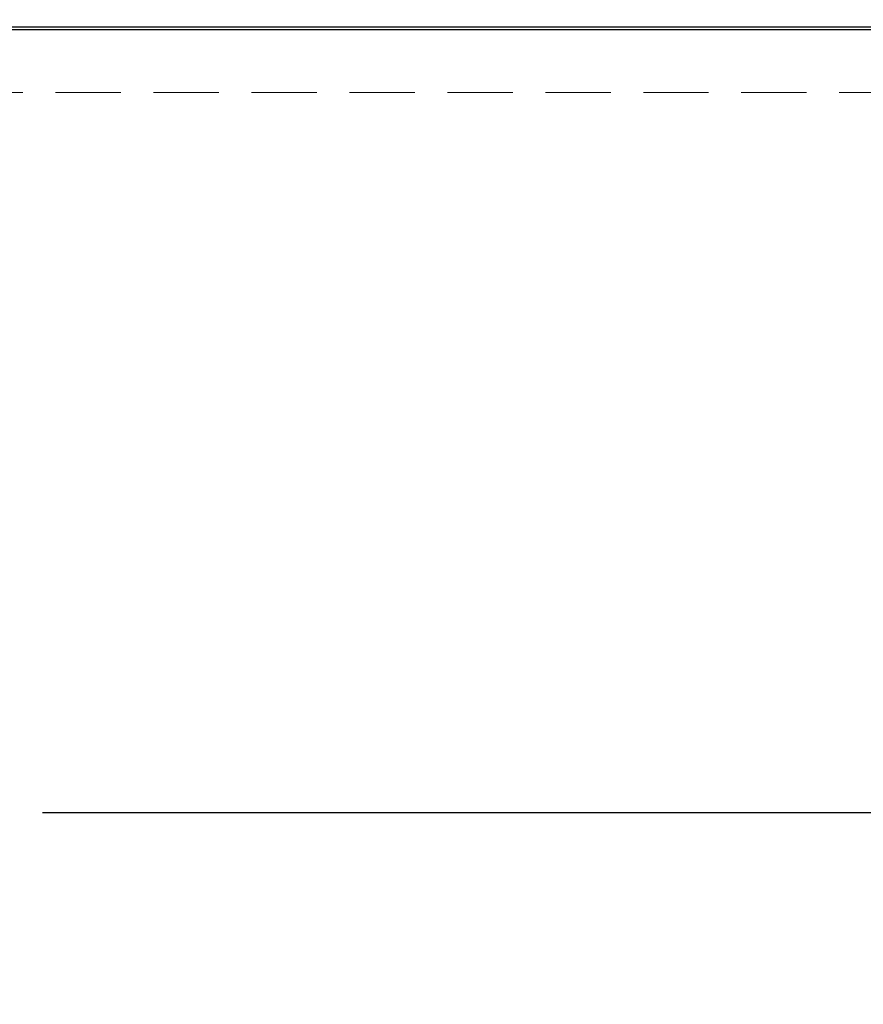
# Model space of a CAD drawing. Header units: inches. Extents: x 31 to 206, y 23 to 145.
# Tile 12 of 64: x 81 to 92, y 36 to 48. Entities that reach past the tile are written whole.
import ezdxf

# ---------------------------------------------------------------- set-up
doc = ezdxf.new("R2010")
doc.units = ezdxf.units.IN
doc.header["$LTSCALE"] = 16
doc.header["$MEASUREMENT"] = 0
doc.linetypes.add('HIDDEN', pattern=[0.075, 0.05, -0.025])
doc.layers.add('FORMAT', color=7, linetype='Continuous')
doc.styles.add('SLDTEXTSTYLE0', font='TXT', dxfattribs={"width": 0.75})
doc.dimstyles.new('SLDDIMSTYLE1', dxfattribs={"dimtxt": 1.5, "dimasz": 2.08, "dimexe": 0, "dimexo": 0.0625, "dimgap": 0.375, "dimtad": 0, "dimtih": 1, "dimtoh": 1, "dimdec": 0, "dimrnd": 1e-09, "dimzin": 12, "dimdsep": 46, "dimlunit": 5, "dimtxsty": 'SLDTEXTSTYLE0', "dimsah": 1, "dimcen": 0.09, "dimadec": 0, "dimazin": 3, "dimtfac": 1, "dimtdec": 0, "dimtofl": 0, "dimtmove": 0, "dimatfit": 3, "dimfxl": 0, "dimfrac": 2, "dimtolj": 1, "dimtzin": 12, "dimarcsym": 0})

# ---------------------------------------------------------------- blocks, each defined once
blk = doc.blocks.new('_D_3')
at = {"layer": 'FORMAT'}
for p, q in [((58.913, 45.896), (58.913, 35.874)), ((100.913, 45.896), (100.913, 35.874)), ((58.913, 37.874), (78.274, 37.874)), ((100.913, 37.874), (81.553, 37.874))]:
    blk.add_line(p, q, dxfattribs=at)
for points in [[(58.913, 37.874), (60.993, 37.554), (60.993, 38.194)], [(100.913, 37.874), (98.833, 38.194), (98.833, 37.554)]]:
    blk.add_solid(points, dxfattribs=at)
at = {"layer": 'FORMAT', "insert": (78.613, 38.595), "char_height": 1.5, "attachment_point": 1, "style": 'SLDTEXTSTYLE0'}
blk.add_mtext('5A', dxfattribs=at)
blk = doc.blocks.new('_D_5')
at = {"layer": 'FORMAT'}
for p, q in [((57.163, 46.787), (57.163, 29.833)), ((102.663, 46.787), (102.663, 29.833)), ((57.163, 31.833), (78.274, 31.833)), ((102.663, 31.833), (81.553, 31.833))]:
    blk.add_line(p, q, dxfattribs=at)
for points in [[(57.163, 31.833), (59.243, 31.513), (59.243, 32.153)], [(102.663, 31.833), (100.583, 32.153), (100.583, 31.513)]]:
    blk.add_solid(points, dxfattribs=at)
at = {"layer": 'FORMAT', "insert": (78.613, 32.554), "char_height": 1.5, "attachment_point": 1, "style": 'SLDTEXTSTYLE0'}
blk.add_mtext('2A', dxfattribs=at)

msp = doc.modelspace()

# ---------------------------------------------------------------- linework, layer by layer
at = {"color": 7, "linetype": 'Continuous', "lineweight": 25}
for p, q in [((57.201, 47.5), (102.625, 47.5)), ((99.538, 47.463), (60.288, 47.463))]:
    msp.add_line(p, q, dxfattribs=at)
at = {"layer": 'FORMAT', "linetype": 'HIDDEN', "lineweight": 18}
msp.add_line((58.913, 46.696), (100.913, 46.696), dxfattribs=at)

# ---------------------------------------------------------------- dimensions: what is measured, and where the dimension line sits
at = {"layer": 'FORMAT'}
for base, p1, p2, text, picture, middle in [((102.663, 31.833), (57.163, 47.587), (102.663, 47.587), '2A', '_D_5', (79.913, 31.833)), ((100.913, 37.874), (58.913, 46.696), (100.913, 46.696), '5A', '_D_3', (79.913, 37.874))]:
    dim = msp.add_linear_dim(base=base, p1=p1, p2=p2, text=text, dimstyle='SLDDIMSTYLE1', dxfattribs=at)
    dim.commit()
    dim.dimension.update_dxf_attribs({"geometry": picture, "text_midpoint": middle, "dimtype": 160})

doc.saveas('drawing.dxf')
